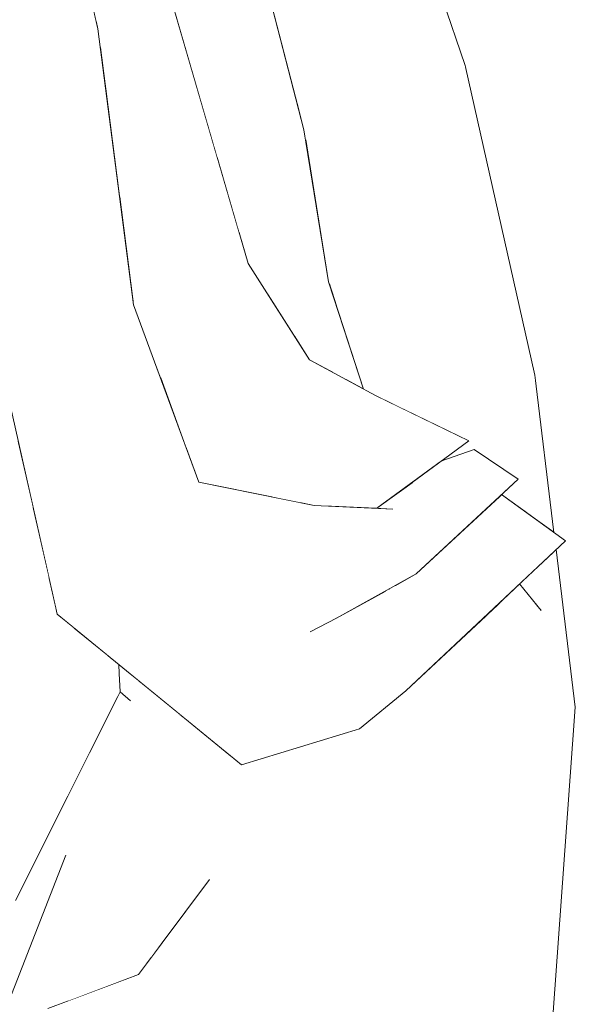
# Model space of a CAD drawing. Header units: millimetres. Extents: x 0 to 650, y -1 to 707.
# Tile 206 of 256: x 527.069 to 527.725, y 351.738 to 352.9. Entities that reach past the tile are written whole.
import ezdxf
from ezdxf.xclip import XClip

# ---------------------------------------------------------------- set-up
doc = ezdxf.new("R2010")
doc.units = ezdxf.units.MM
doc.header["$MEASUREMENT"] = 0
doc.header["$XCLIPFRAME"] = 0
doc.linetypes.add('Wipeout_Contour', pattern=[1000, 0, -1000])
doc.layers.add('Interior - Mobiliário .ARQ', color=7, linetype='Continuous')

# ---------------------------------------------------------------- blocks, each defined once
blk = doc.blocks.new('Desenho_2_2', base_point=(960.5741, 336.178))
at = {"color": 254, "linetype": 'Wipeout_Contour', "lineweight": 0, "ltscale": 1902.845318}
blk.add_wipeout([(527.186, 352.9005), (527.1126, 353.1036), (527.1591, 352.8987)], dxfattribs=at).dxf.layer = 'Interior - Mobiliário .ARQ'
at = {"color": 254, "linetype": 'Wipeout_Contour', "lineweight": 0, "ltscale": 2537.325218}
blk.add_wipeout([(527.3441, 352.7001), (527.281, 352.9717), (527.303, 352.7346), (527.3278, 352.6495)], dxfattribs=at).dxf.layer = 'Interior - Mobiliário .ARQ'
at = {"color": 254, "linetype": 'Wipeout_Contour', "lineweight": 0, "ltscale": 1902.988911}
blk.add_wipeout([(527.2514, 352.5936), (527.3081, 352.4421), (527.3385, 352.6126)], dxfattribs=at).dxf.layer = 'Interior - Mobiliário .ARQ'
at = {"color": 254, "linetype": 'Wipeout_Contour', "lineweight": 0, "ltscale": 2537.763192}
blk.add_wipeout([(527.4027, 352.5492), (527.3935, 352.5264), (527.4112, 352.4987), (527.4386, 352.4838)], dxfattribs=at).dxf.layer = 'Interior - Mobiliário .ARQ'
at = {"color": 254, "linetype": 'Wipeout_Contour', "lineweight": 0, "ltscale": 1903.555622}
blk.add_wipeout([(527.6997, 352.295), (527.6771, 352.4808), (527.6817, 352.308)], dxfattribs=at).dxf.layer = 'Interior - Mobiliário .ARQ'
at = {"color": 254, "linetype": 'Wipeout_Contour', "lineweight": 0, "ltscale": 2537.333505}
blk.add_wipeout([(527.2653, 352.3952), (527.2802, 352.3544), (527.3678, 352.3367), (527.2767, 352.4287)], dxfattribs=at).dxf.layer = 'Interior - Mobiliário .ARQ'
at = {"color": 254, "linetype": 'Wipeout_Contour', "lineweight": 0, "ltscale": 1901.456184}
blk.add_wipeout([(527.1269, 352.1944), (527.3309, 352.0206), (527.3389, 352.0444)], dxfattribs=at).dxf.layer = 'Interior - Mobiliário .ARQ'
at = {"color": 254, "linetype": 'Wipeout_Contour', "lineweight": 0, "ltscale": 2537.419777}
blk.add_wipeout([(527.4701, 352.0628), (527.5001, 351.8624), (527.6228, 352.2001), (527.5249, 352.1079)], dxfattribs=at).dxf.layer = 'Interior - Mobiliário .ARQ'
at = {"color": 254, "linetype": 'Wipeout_Contour', "lineweight": 0, "ltscale": 4435.523741}
blk.add_wipeout([(527.1232, 351.9137), (527.0345, 351.6874), (527.0453, 351.6007), (527.0425, 351.6872), (527.1022, 351.7325), (527.1265, 351.7417), (527.1394, 351.967)], dxfattribs=at).dxf.layer = 'Interior - Mobiliário .ARQ'
at = {"color": 254, "linetype": 'Wipeout_Contour', "lineweight": 0, "ltscale": 1901.865804}
blk.add_wipeout([(527.2928, 351.8852), (527.2289, 351.8393), (527.2364, 351.8097)], dxfattribs=at).dxf.layer = 'Interior - Mobiliário .ARQ'
at = {"color": 254, "linetype": 'Wipeout_Contour', "lineweight": 0, "ltscale": 1901.518245}
blk.add_wipeout([(527.2413, 351.7336), (527.4359, 351.6637), (527.3889, 351.7752)], dxfattribs=at).dxf.layer = 'Interior - Mobiliário .ARQ'
at = {"color": 254, "linetype": 'Wipeout_Contour', "lineweight": 0, "ltscale": 1903.004611}
blk.add_wipeout([(527.1165, 352.8882), (527.1611, 352.8897), (527.0854, 353.2233)], dxfattribs=at).dxf.layer = 'Interior - Mobiliário .ARQ'
at = {"color": 254, "linetype": 'Wipeout_Contour', "lineweight": 0, "ltscale": 2538.49617}
blk.add_wipeout([(527.2395, 352.9475), (527.2447, 352.9347), (527.303, 352.7346), (527.281, 352.9717)], dxfattribs=at).dxf.layer = 'Interior - Mobiliário .ARQ'
at = {"color": 254, "linetype": 'Wipeout_Contour', "lineweight": 0, "ltscale": 2537.404466}
blk.add_wipeout([(527.4148, 352.5683), (527.4027, 352.5492), (527.4386, 352.4838), (527.4475, 352.479)], dxfattribs=at).dxf.layer = 'Interior - Mobiliário .ARQ'
at = {"color": 254, "linetype": 'Wipeout_Contour', "lineweight": 0, "ltscale": 1902.569554}
blk.add_wipeout([(527.1133, 352.1983), (527.3309, 352.0206), (527.1269, 352.1944)], dxfattribs=at).dxf.layer = 'Interior - Mobiliário .ARQ'
at = {"color": 254, "linetype": 'Wipeout_Contour', "lineweight": 0, "ltscale": 1901.500936}
blk.add_wipeout([(527.2289, 351.8393), (527.2237, 351.7926), (527.2364, 351.8097)], dxfattribs=at).dxf.layer = 'Interior - Mobiliário .ARQ'
at = {"color": 254, "linetype": 'Wipeout_Contour', "lineweight": 0, "ltscale": 1902.308401}
blk.add_wipeout([(527.58, 351.7483), (527.3889, 351.7752), (527.4359, 351.6637)], dxfattribs=at).dxf.layer = 'Interior - Mobiliário .ARQ'
at = {"color": 254, "linetype": 'Wipeout_Contour', "lineweight": 0, "ltscale": 1903.469094}
blk.add_wipeout([(527.0854, 353.2233), (527.0369, 353.2297), (527.1165, 352.8882)], dxfattribs=at).dxf.layer = 'Interior - Mobiliário .ARQ'
at = {"color": 254, "linetype": 'Wipeout_Contour', "lineweight": 0, "ltscale": 1902.849335}
blk.add_wipeout([(527.2802, 352.3544), (527.2533, 352.2858), (527.4429, 352.1935)], dxfattribs=at).dxf.layer = 'Interior - Mobiliário .ARQ'
at = {"color": 254, "linetype": 'Wipeout_Contour', "lineweight": 0, "ltscale": 1902.054986}
blk.add_wipeout([(527.3176, 352.0314), (527.2615, 352.0773), (527.2928, 351.8852)], dxfattribs=at).dxf.layer = 'Interior - Mobiliário .ARQ'
at = {"color": 254, "linetype": 'Wipeout_Contour', "lineweight": 0, "ltscale": 1901.902198}
blk.add_wipeout([(527.5001, 351.8624), (527.3889, 351.7752), (527.58, 351.7483)], dxfattribs=at).dxf.layer = 'Interior - Mobiliário .ARQ'
at = {"color": 254, "linetype": 'Wipeout_Contour', "lineweight": 0, "ltscale": 1901.238184}
blk.add_wipeout([(527.2174, 351.7842), (527.2237, 351.7926), (527.2289, 351.8393)], dxfattribs=at).dxf.layer = 'Interior - Mobiliário .ARQ'
at = {"color": 254, "linetype": 'Wipeout_Contour', "lineweight": 0, "ltscale": 1902.683745}
blk.add_wipeout([(527.1165, 352.8882), (527.1374, 352.5544), (527.2033, 352.5639)], dxfattribs=at).dxf.layer = 'Interior - Mobiliário .ARQ'
at = {"color": 254, "linetype": 'Wipeout_Contour', "lineweight": 0, "ltscale": 1902.570504}
blk.add_wipeout([(527.4167, 352.3268), (527.2802, 352.3544), (527.4429, 352.1935)], dxfattribs=at).dxf.layer = 'Interior - Mobiliário .ARQ'
at = {"color": 254, "linetype": 'Wipeout_Contour', "lineweight": 0, "ltscale": 1901.598595}
blk.add_wipeout([(527.2289, 351.8393), (527.2928, 351.8852), (527.2615, 352.0773)], dxfattribs=at).dxf.layer = 'Interior - Mobiliário .ARQ'
at = {"color": 254, "linetype": 'Wipeout_Contour', "lineweight": 0, "ltscale": 1903.200441}
blk.add_wipeout([(527.2033, 352.5639), (527.1611, 352.8897), (527.1165, 352.8882)], dxfattribs=at).dxf.layer = 'Interior - Mobiliário .ARQ'
at = {"color": 254, "linetype": 'Wipeout_Contour', "lineweight": 0, "ltscale": 1902.997832}
blk.add_wipeout([(527.5371, 352.2459), (527.4167, 352.3268), (527.4429, 352.1935)], dxfattribs=at).dxf.layer = 'Interior - Mobiliário .ARQ'
at = {"color": 254, "linetype": 'Wipeout_Contour', "lineweight": 0, "ltscale": 5704.667865}
blk.add_wipeout([(527.1394, 351.967), (527.1265, 351.7417), (527.2091, 351.773), (527.2174, 351.7842), (527.2289, 351.8393), (527.1968, 352.0986), (527.1874, 352.1067), (527.1522, 352.0364), (527.1411, 351.9732)], dxfattribs=at).dxf.layer = 'Interior - Mobiliário .ARQ'
at = {"color": 254, "linetype": 'Wipeout_Contour', "lineweight": 0, "ltscale": 1903.831291}
blk.add_wipeout([(527.1165, 352.8882), (527.0369, 353.2297), (527.0261, 353.2255)], dxfattribs=at).dxf.layer = 'Interior - Mobiliário .ARQ'
at = {"color": 254, "linetype": 'Wipeout_Contour', "lineweight": 0, "ltscale": 1902.569728}
blk.add_wipeout([(527.2213, 352.5808), (527.1863, 352.6953), (527.2024, 352.5704)], dxfattribs=at).dxf.layer = 'Interior - Mobiliário .ARQ'
at = {"color": 254, "linetype": 'Wipeout_Contour', "lineweight": 0, "ltscale": 1902.973508}
blk.add_wipeout([(527.5371, 352.2459), (527.5094, 352.3226), (527.4167, 352.3268)], dxfattribs=at).dxf.layer = 'Interior - Mobiliário .ARQ'
at = {"color": 254, "linetype": 'Wipeout_Contour', "lineweight": 0, "ltscale": 2536.657566}
blk.add_wipeout([(527.5001, 351.8624), (527.58, 351.7483), (527.6365, 352.2129), (527.6228, 352.2001)], dxfattribs=at).dxf.layer = 'Interior - Mobiliário .ARQ'
at = {"color": 254, "linetype": 'Wipeout_Contour', "lineweight": 0, "ltscale": 3805.499214}
blk.add_wipeout([(527.1997, 352.0961), (527.2289, 351.8393), (527.2579, 352.0802), (527.2122, 352.1175), (527.2103, 352.1028), (527.2052, 352.0919)], dxfattribs=at).dxf.layer = 'Interior - Mobiliário .ARQ'
at = {"color": 254, "linetype": 'Wipeout_Contour', "lineweight": 0, "ltscale": 1900.786788}
blk.add_wipeout([(527.1022, 351.7325), (527.2413, 351.7336), (527.2091, 351.773)], dxfattribs=at).dxf.layer = 'Interior - Mobiliário .ARQ'
at = {"color": 254, "linetype": 'Wipeout_Contour', "lineweight": 0, "ltscale": 1902.720853}
blk.add_wipeout([(527.0261, 353.2255), (527.0825, 352.8781), (527.1165, 352.8882)], dxfattribs=at).dxf.layer = 'Interior - Mobiliário .ARQ'
at = {"color": 254, "linetype": 'Wipeout_Contour', "lineweight": 0, "ltscale": 1902.992973}
blk.add_wipeout([(527.1682, 352.8349), (527.1863, 352.6953), (527.2213, 352.5808)], dxfattribs=at).dxf.layer = 'Interior - Mobiliário .ARQ'
at = {"color": 254, "linetype": 'Wipeout_Contour', "lineweight": 0, "ltscale": 1903.530546}
blk.add_wipeout([(527.6574, 352.3578), (527.5094, 352.3226), (527.5371, 352.2459)], dxfattribs=at).dxf.layer = 'Interior - Mobiliário .ARQ'
at = {"color": 254, "linetype": 'Wipeout_Contour', "lineweight": 0, "ltscale": 2537.596076}
blk.add_wipeout([(527.58, 351.7483), (527.6846, 352.2027), (527.6573, 352.2325), (527.6365, 352.2129)], dxfattribs=at).dxf.layer = 'Interior - Mobiliário .ARQ'
at = {"color": 254, "linetype": 'Wipeout_Contour', "lineweight": 0, "ltscale": 1902.177739}
blk.add_wipeout([(527.5249, 352.1079), (527.3389, 352.0444), (527.4701, 352.0628)], dxfattribs=at).dxf.layer = 'Interior - Mobiliário .ARQ'
at = {"color": 254, "linetype": 'Wipeout_Contour', "lineweight": 0, "ltscale": 1902.050127}
blk.add_wipeout([(527.3889, 351.7752), (527.2091, 351.773), (527.2413, 351.7336)], dxfattribs=at).dxf.layer = 'Interior - Mobiliário .ARQ'
at = {"color": 254, "linetype": 'Wipeout_Contour', "lineweight": 0, "ltscale": 1902.45217}
blk.add_wipeout([(527.0825, 352.8781), (527.1027, 352.5437), (527.1374, 352.5544)], dxfattribs=at).dxf.layer = 'Interior - Mobiliário .ARQ'
at = {"color": 254, "linetype": 'Wipeout_Contour', "lineweight": 0, "ltscale": 2537.314168}
blk.add_wipeout([(527.2213, 352.5808), (527.2024, 352.5704), (527.2343, 352.4795), (527.2767, 352.4287)], dxfattribs=at).dxf.layer = 'Interior - Mobiliário .ARQ'
at = {"color": 254, "linetype": 'Wipeout_Contour', "lineweight": 0, "ltscale": 1903.1836}
blk.add_wipeout([(527.5094, 352.3226), (527.6574, 352.3578), (527.6055, 352.3927)], dxfattribs=at).dxf.layer = 'Interior - Mobiliário .ARQ'
at = {"color": 254, "linetype": 'Wipeout_Contour', "lineweight": 0, "ltscale": 1902.658767}
blk.add_wipeout([(527.3309, 352.0206), (527.4701, 352.0628), (527.3389, 352.0444)], dxfattribs=at).dxf.layer = 'Interior - Mobiliário .ARQ'
at = {"color": 254, "linetype": 'Wipeout_Contour', "lineweight": 0, "ltscale": 1901.424525}
blk.add_wipeout([(527.2928, 351.8852), (527.2091, 351.773), (527.3889, 351.7752)], dxfattribs=at).dxf.layer = 'Interior - Mobiliário .ARQ'
at = {"color": 254, "linetype": 'Wipeout_Contour', "lineweight": 0, "ltscale": 1902.219924}
blk.add_wipeout([(527.5513, 351.387), (527.6854, 351.5459), (527.58, 351.7483)], dxfattribs=at).dxf.layer = 'Interior - Mobiliário .ARQ'
at = {"color": 254, "linetype": 'Wipeout_Contour', "lineweight": 0, "ltscale": 1902.967995}
blk.add_wipeout([(527.1374, 352.5544), (527.1165, 352.8882), (527.0825, 352.8781)], dxfattribs=at).dxf.layer = 'Interior - Mobiliário .ARQ'
at = {"color": 254, "linetype": 'Wipeout_Contour', "lineweight": 0, "ltscale": 1902.357354}
blk.add_wipeout([(527.2767, 352.4287), (527.2343, 352.4795), (527.2653, 352.3952)], dxfattribs=at).dxf.layer = 'Interior - Mobiliário .ARQ'
at = {"color": 254, "linetype": 'Wipeout_Contour', "lineweight": 0, "ltscale": 2537.693383}
blk.add_wipeout([(527.6496, 352.4773), (527.6701, 352.3164), (527.6817, 352.308), (527.6771, 352.4808)], dxfattribs=at).dxf.layer = 'Interior - Mobiliário .ARQ'
at = {"color": 254, "linetype": 'Wipeout_Contour', "lineweight": 0, "ltscale": 1903.559949}
blk.add_wipeout([(527.5991, 352.4032), (527.4891, 352.4565), (527.5041, 352.3354)], dxfattribs=at).dxf.layer = 'Interior - Mobiliário .ARQ'
at = {"color": 254, "linetype": 'Wipeout_Contour', "lineweight": 0, "ltscale": 1902.146605}
blk.add_wipeout([(527.3889, 351.7752), (527.5001, 351.8624), (527.2928, 351.8852)], dxfattribs=at).dxf.layer = 'Interior - Mobiliário .ARQ'
at = {"color": 254, "linetype": 'Wipeout_Contour', "lineweight": 0, "ltscale": 1901.770002}
blk.add_wipeout([(527.4359, 351.6637), (527.5513, 351.387), (527.58, 351.7483)], dxfattribs=at).dxf.layer = 'Interior - Mobiliário .ARQ'
at = {"color": 254, "linetype": 'Wipeout_Contour', "lineweight": 0, "ltscale": 1903.076122}
blk.add_wipeout([(527.021, 352.8718), (527.0825, 352.8781), (527.0261, 353.2255)], dxfattribs=at).dxf.layer = 'Interior - Mobiliário .ARQ'
at = {"color": 254, "linetype": 'Wipeout_Contour', "lineweight": 0, "ltscale": 1904.221575}
blk.add_wipeout([(527.5623, 352.7482), (527.6771, 352.4808), (527.5949, 352.8465)], dxfattribs=at).dxf.layer = 'Interior - Mobiliário .ARQ'
at = {"color": 254, "linetype": 'Wipeout_Contour', "lineweight": 0, "ltscale": 1902.252005}
blk.add_wipeout([(527.2533, 352.2858), (527.2802, 352.3544), (527.2033, 352.5639)], dxfattribs=at).dxf.layer = 'Interior - Mobiliário .ARQ'
at = {"color": 254, "linetype": 'Wipeout_Contour', "lineweight": 0, "ltscale": 1902.972269}
blk.add_wipeout([(527.5041, 352.3354), (527.4891, 352.4565), (527.4112, 352.4987)], dxfattribs=at).dxf.layer = 'Interior - Mobiliário .ARQ'
at = {"color": 254, "linetype": 'Wipeout_Contour', "lineweight": 0, "ltscale": 1902.289023}
blk.add_wipeout([(527.7249, 352.0884), (527.58, 351.7483), (527.6854, 351.5459)], dxfattribs=at).dxf.layer = 'Interior - Mobiliário .ARQ'
at = {"color": 254, "linetype": 'Wipeout_Contour', "lineweight": 0, "ltscale": 1904.549051}
blk.add_wipeout([(527.5949, 352.8465), (527.4806, 353.183), (527.4819, 352.9787)], dxfattribs=at).dxf.layer = 'Interior - Mobiliário .ARQ'
at = {"color": 254, "linetype": 'Wipeout_Contour', "lineweight": 0, "ltscale": 1903.266603}
blk.add_wipeout([(527.6771, 352.4808), (527.5623, 352.7482), (527.6496, 352.4773)], dxfattribs=at).dxf.layer = 'Interior - Mobiliário .ARQ'
at = {"color": 254, "linetype": 'Wipeout_Contour', "lineweight": 0, "ltscale": 1902.711773}
blk.add_wipeout([(527.2033, 352.5639), (527.1374, 352.5544), (527.2533, 352.2858)], dxfattribs=at).dxf.layer = 'Interior - Mobiliário .ARQ'
at = {"color": 254, "linetype": 'Wipeout_Contour', "lineweight": 0, "ltscale": 1903.114589}
blk.add_wipeout([(527.4112, 352.4987), (527.4141, 352.3384), (527.5041, 352.3354)], dxfattribs=at).dxf.layer = 'Interior - Mobiliário .ARQ'
at = {"color": 254, "linetype": 'Wipeout_Contour', "lineweight": 0, "ltscale": 1902.866381}
blk.add_wipeout([(527.6846, 352.2027), (527.58, 351.7483), (527.7249, 352.0884)], dxfattribs=at).dxf.layer = 'Interior - Mobiliário .ARQ'
at = {"color": 254, "linetype": 'Wipeout_Contour', "lineweight": 0, "ltscale": 1903.812012}
blk.add_wipeout([(527.5949, 352.8465), (527.4819, 352.9787), (527.5623, 352.7482)], dxfattribs=at).dxf.layer = 'Interior - Mobiliário .ARQ'
at = {"color": 254, "linetype": 'Wipeout_Contour', "lineweight": 0, "ltscale": 1902.672361}
blk.add_wipeout([(527.3385, 352.6126), (527.4141, 352.3384), (527.4112, 352.4987)], dxfattribs=at).dxf.layer = 'Interior - Mobiliário .ARQ'
at = {"color": 254, "linetype": 'Wipeout_Contour', "lineweight": 0, "ltscale": 1902.894382}
blk.add_wipeout([(527.2533, 352.2858), (527.1374, 352.5544), (527.1027, 352.5437)], dxfattribs=at).dxf.layer = 'Interior - Mobiliário .ARQ'
at = {"color": 254, "linetype": 'Wipeout_Contour', "lineweight": 0, "ltscale": 1902.869822}
blk.add_wipeout([(527.4907, 352.3234), (527.5094, 352.3226), (527.5349, 352.3559)], dxfattribs=at).dxf.layer = 'Interior - Mobiliário .ARQ'
at = {"color": 254, "linetype": 'Wipeout_Contour', "lineweight": 0, "ltscale": 2538.472236}
blk.add_wipeout([(527.6831, 352.2568), (527.6846, 352.2027), (527.7249, 352.0884), (527.7022, 352.2747)], dxfattribs=at).dxf.layer = 'Interior - Mobiliário .ARQ'
at = {"layer": 'Interior - Mobiliário .ARQ', "color": 7, "linetype": 'Continuous', "lineweight": 0}
blk.add_line((527.7249, 352.0884), (527.6854, 351.5459), dxfattribs=at)
at = {"color": 254, "linetype": 'Wipeout_Contour', "lineweight": 0, "ltscale": 1903.001052}
blk.add_wipeout([(527.3081, 352.4421), (527.4141, 352.3384), (527.3385, 352.6126)], dxfattribs=at).dxf.layer = 'Interior - Mobiliário .ARQ'
at = {"color": 254, "linetype": 'Wipeout_Contour', "lineweight": 0, "ltscale": 1901.848068}
blk.add_wipeout([(527.1027, 352.5437), (527.2193, 352.2722), (527.2533, 352.2858)], dxfattribs=at).dxf.layer = 'Interior - Mobiliário .ARQ'
at = {"color": 254, "linetype": 'Wipeout_Contour', "lineweight": 0, "ltscale": 2537.904088}
blk.add_wipeout([(527.5349, 352.3559), (527.5094, 352.3226), (527.6055, 352.3927), (527.5663, 352.379)], dxfattribs=at).dxf.layer = 'Interior - Mobiliário .ARQ'
at = {"color": 254, "linetype": 'Wipeout_Contour', "lineweight": 0, "ltscale": 1903.339775}
blk.add_wipeout([(527.6783, 352.2522), (527.6846, 352.2027), (527.6831, 352.2568)], dxfattribs=at).dxf.layer = 'Interior - Mobiliário .ARQ'
at = {"color": 254, "linetype": 'Wipeout_Contour', "lineweight": 0, "ltscale": 2537.140341}
blk.add_wipeout([(527.361, 352.5774), (527.3819, 352.5447), (527.3935, 352.5264), (527.4027, 352.5492)], dxfattribs=at).dxf.layer = 'Interior - Mobiliário .ARQ'
at = {"color": 254, "linetype": 'Wipeout_Contour', "lineweight": 0, "ltscale": 1902.567105}
blk.add_wipeout([(527.5041, 352.3354), (527.4307, 352.3262), (527.4894, 352.3235)], dxfattribs=at).dxf.layer = 'Interior - Mobiliário .ARQ'
at = {"color": 254, "linetype": 'Wipeout_Contour', "lineweight": 0, "ltscale": 1902.001979}
blk.add_wipeout([(527.4429, 352.1935), (527.2193, 352.2722), (527.412, 352.1774)], dxfattribs=at).dxf.layer = 'Interior - Mobiliário .ARQ'
at = {"color": 254, "linetype": 'Wipeout_Contour', "lineweight": 0, "ltscale": 3172.369354}
blk.add_wipeout([(527.3278, 352.6495), (527.3385, 352.6126), (527.361, 352.5774), (527.4027, 352.5492), (527.3441, 352.7001)], dxfattribs=at).dxf.layer = 'Interior - Mobiliário .ARQ'
at = {"color": 254, "linetype": 'Wipeout_Contour', "lineweight": 0, "ltscale": 1902.899464}
blk.add_wipeout([(527.4429, 352.1935), (527.2533, 352.2858), (527.2193, 352.2722)], dxfattribs=at).dxf.layer = 'Interior - Mobiliário .ARQ'
at = {"color": 254, "linetype": 'Wipeout_Contour', "lineweight": 0, "ltscale": 1902.970558}
blk.add_wipeout([(527.3786, 352.7228), (527.4148, 352.5683), (527.4333, 352.5909)], dxfattribs=at).dxf.layer = 'Interior - Mobiliário .ARQ'
at = {"color": 254, "linetype": 'Wipeout_Contour', "lineweight": 0, "ltscale": 1903.557819}
blk.add_wipeout([(527.4333, 352.5909), (527.4045, 352.7706), (527.3786, 352.7228)], dxfattribs=at).dxf.layer = 'Interior - Mobiliário .ARQ'
at = {"color": 254, "linetype": 'Wipeout_Contour', "lineweight": 0, "ltscale": 1904.054539}
blk.add_wipeout([(527.4045, 352.7706), (527.341, 353.0147), (527.3149, 352.9899)], dxfattribs=at).dxf.layer = 'Interior - Mobiliário .ARQ'
at = {"color": 254, "linetype": 'Wipeout_Contour', "lineweight": 0, "ltscale": 1903.174699}
blk.add_wipeout([(527.3149, 352.9899), (527.3786, 352.7228), (527.4045, 352.7706)], dxfattribs=at).dxf.layer = 'Interior - Mobiliário .ARQ'
at = {"color": 254, "linetype": 'Wipeout_Contour', "lineweight": 0, "ltscale": 1903.550288}
blk.add_wipeout([(527.3385, 352.6126), (527.2447, 352.9347), (527.186, 352.9005)], dxfattribs=at).dxf.layer = 'Interior - Mobiliário .ARQ'
at = {"color": 254, "linetype": 'Wipeout_Contour', "lineweight": 0, "ltscale": 1902.867325}
blk.add_wipeout([(527.186, 352.9005), (527.2514, 352.5936), (527.3385, 352.6126)], dxfattribs=at).dxf.layer = 'Interior - Mobiliário .ARQ'
at = {"color": 254, "linetype": 'Wipeout_Contour', "lineweight": 0, "ltscale": 1903.047785}
blk.add_wipeout([(527.281, 352.9717), (527.3441, 352.7001), (527.3786, 352.7228)], dxfattribs=at).dxf.layer = 'Interior - Mobiliário .ARQ'
at = {"color": 254, "linetype": 'Wipeout_Contour', "lineweight": 0, "ltscale": 2538.476331}
blk.add_wipeout([(527.186, 352.9005), (527.1591, 352.8987), (527.1635, 352.8714), (527.2514, 352.5936)], dxfattribs=at).dxf.layer = 'Interior - Mobiliário .ARQ'
at = {"layer": 'Interior - Mobiliário .ARQ', "color": 7, "linetype": 'Continuous', "lineweight": 0}
blk.add_line((527.0854, 353.2233), (527.1611, 352.8897), dxfattribs=at)
at = {"color": 254, "linetype": 'Wipeout_Contour', "lineweight": 0, "ltscale": 1903.904615}
blk.add_wipeout([(527.3786, 352.7228), (527.3149, 352.9899), (527.281, 352.9717)], dxfattribs=at).dxf.layer = 'Interior - Mobiliário .ARQ'
at = {"color": 254, "linetype": 'Wipeout_Contour', "lineweight": 0, "ltscale": 2537.445275}
blk.add_wipeout([(527.1635, 352.8714), (527.1682, 352.8349), (527.2213, 352.5808), (527.2514, 352.5936)], dxfattribs=at).dxf.layer = 'Interior - Mobiliário .ARQ'
at = {"layer": 'Interior - Mobiliário .ARQ', "color": 7, "linetype": 'Continuous', "lineweight": 0}
blk.add_line((527.2033, 352.5639), (527.1611, 352.8897), dxfattribs=at)
at = {"color": 254, "linetype": 'Wipeout_Contour', "lineweight": 0, "ltscale": 1904.1208}
blk.add_wipeout([(527.3451, 352.9992), (527.3966, 352.801), (527.4819, 352.9787)], dxfattribs=at).dxf.layer = 'Interior - Mobiliário .ARQ'
at = {"color": 254, "linetype": 'Wipeout_Contour', "lineweight": 0, "ltscale": 1903.398447}
blk.add_wipeout([(527.3786, 352.7228), (527.3441, 352.7001), (527.4027, 352.5492)], dxfattribs=at).dxf.layer = 'Interior - Mobiliário .ARQ'
at = {"color": 254, "linetype": 'Wipeout_Contour', "lineweight": 0, "ltscale": 1902.368652}
blk.add_wipeout([(527.2213, 352.5808), (527.2767, 352.4287), (527.3081, 352.4421)], dxfattribs=at).dxf.layer = 'Interior - Mobiliário .ARQ'
at = {"layer": 'Interior - Mobiliário .ARQ', "color": 7, "linetype": 'Continuous', "lineweight": 0}
blk.add_line((527.2447, 352.9347), (527.3385, 352.6126), dxfattribs=at)
at = {"color": 254, "linetype": 'Wipeout_Contour', "lineweight": 0, "ltscale": 1902.898082}
blk.add_wipeout([(527.4027, 352.5492), (527.4148, 352.5683), (527.3786, 352.7228)], dxfattribs=at).dxf.layer = 'Interior - Mobiliário .ARQ'
at = {"color": 254, "linetype": 'Wipeout_Contour', "lineweight": 0, "ltscale": 1903.141549}
blk.add_wipeout([(527.3081, 352.4421), (527.2514, 352.5936), (527.2213, 352.5808)], dxfattribs=at).dxf.layer = 'Interior - Mobiliário .ARQ'
at = {"color": 254, "linetype": 'Wipeout_Contour', "lineweight": 0, "ltscale": 2536.050898}
blk.add_wipeout([(527.2767, 352.4287), (527.3678, 352.3367), (527.4003, 352.3301), (527.4141, 352.3384)], dxfattribs=at).dxf.layer = 'Interior - Mobiliário .ARQ'
at = {"color": 254, "linetype": 'Wipeout_Contour', "lineweight": 0, "ltscale": 1903.333739}
blk.add_wipeout([(527.4148, 352.5683), (527.4475, 352.479), (527.4333, 352.5909)], dxfattribs=at).dxf.layer = 'Interior - Mobiliário .ARQ'
at = {"color": 254, "linetype": 'Wipeout_Contour', "lineweight": 0, "ltscale": 1902.727421}
blk.add_wipeout([(527.2193, 352.2722), (527.1027, 352.5437), (527.0493, 352.5418)], dxfattribs=at).dxf.layer = 'Interior - Mobiliário .ARQ'
at = {"color": 254, "linetype": 'Wipeout_Contour', "lineweight": 0, "ltscale": 1903.169702}
blk.add_wipeout([(527.3081, 352.4421), (527.2767, 352.4287), (527.4141, 352.3384)], dxfattribs=at).dxf.layer = 'Interior - Mobiliário .ARQ'
at = {"color": 254, "linetype": 'Wipeout_Contour', "lineweight": 0, "ltscale": 1902.981092}
blk.add_wipeout([(527.4333, 352.5909), (527.4544, 352.4753), (527.4747, 352.4643)], dxfattribs=at).dxf.layer = 'Interior - Mobiliário .ARQ'
at = {"color": 254, "linetype": 'Wipeout_Contour', "lineweight": 0, "ltscale": 1902.007241}
blk.add_wipeout([(527.0493, 352.5418), (527.1269, 352.1944), (527.2193, 352.2722)], dxfattribs=at).dxf.layer = 'Interior - Mobiliário .ARQ'
at = {"color": 254, "linetype": 'Wipeout_Contour', "lineweight": 0, "ltscale": 3172.00549}
blk.add_wipeout([(527.4003, 352.3301), (527.4167, 352.3268), (527.4307, 352.3262), (527.5041, 352.3354), (527.4141, 352.3384)], dxfattribs=at).dxf.layer = 'Interior - Mobiliário .ARQ'
at = {"layer": 'Interior - Mobiliário .ARQ', "color": 7, "linetype": 'Continuous', "lineweight": 0}
for p, q in [((527.2033, 352.5639), (527.2802, 352.3544)), ((527.2802, 352.3544), (527.4167, 352.3268))]:
    blk.add_line(p, q, dxfattribs=at)
at = {"color": 254, "linetype": 'Wipeout_Contour', "lineweight": 0, "ltscale": 1902.320264}
blk.add_wipeout([(527.021, 352.8718), (527.0493, 352.5418), (527.1027, 352.5437)], dxfattribs=at).dxf.layer = 'Interior - Mobiliário .ARQ'
at = {"color": 254, "linetype": 'Wipeout_Contour', "lineweight": 0, "ltscale": 1904.081358}
blk.add_wipeout([(527.5623, 352.7482), (527.4063, 352.759), (527.4333, 352.5909)], dxfattribs=at).dxf.layer = 'Interior - Mobiliário .ARQ'
at = {"color": 254, "linetype": 'Wipeout_Contour', "lineweight": 0, "ltscale": 3172.313364}
blk.add_wipeout([(527.4411, 352.5672), (527.4747, 352.4643), (527.4891, 352.4565), (527.5266, 352.4383), (527.6496, 352.4773)], dxfattribs=at).dxf.layer = 'Interior - Mobiliário .ARQ'
at = {"color": 254, "linetype": 'Wipeout_Contour', "lineweight": 0, "ltscale": 1903.260649}
blk.add_wipeout([(527.4894, 352.3235), (527.5991, 352.4032), (527.5041, 352.3354)], dxfattribs=at).dxf.layer = 'Interior - Mobiliário .ARQ'
at = {"color": 254, "linetype": 'Wipeout_Contour', "lineweight": 0, "ltscale": 1902.192328}
blk.add_wipeout([(527.2193, 352.2722), (527.1269, 352.1944), (527.412, 352.1774)], dxfattribs=at).dxf.layer = 'Interior - Mobiliário .ARQ'
at = {"layer": 'Interior - Mobiliário .ARQ', "color": 7, "linetype": 'Continuous', "lineweight": 0}
blk.add_line((527.3385, 352.6126), (527.4112, 352.4987), dxfattribs=at)
at = {"color": 254, "linetype": 'Wipeout_Contour', "lineweight": 0, "ltscale": 3172.957547}
blk.add_wipeout([(527.4819, 352.9787), (527.3966, 352.801), (527.4045, 352.7706), (527.4063, 352.759), (527.5623, 352.7482)], dxfattribs=at).dxf.layer = 'Interior - Mobiliário .ARQ'
at = {"color": 254, "linetype": 'Wipeout_Contour', "lineweight": 0, "ltscale": 1902.739543}
blk.add_wipeout([(527.1027, 352.5437), (527.0825, 352.8781), (527.021, 352.8718)], dxfattribs=at).dxf.layer = 'Interior - Mobiliário .ARQ'
at = {"color": 254, "linetype": 'Wipeout_Contour', "lineweight": 0, "ltscale": 1902.20912}
blk.add_wipeout([(527.412, 352.1774), (527.1269, 352.1944), (527.3389, 352.0444)], dxfattribs=at).dxf.layer = 'Interior - Mobiliário .ARQ'
at = {"layer": 'Interior - Mobiliário .ARQ', "color": 7, "linetype": 'Continuous', "lineweight": 0}
for p, q in [((527.5949, 352.8465), (527.4806, 353.183)), ((527.341, 353.0147), (527.4045, 352.7706))]:
    blk.add_line(p, q, dxfattribs=at)
at = {"color": 254, "linetype": 'Wipeout_Contour', "lineweight": 0, "ltscale": 2538.205819}
blk.add_wipeout([(527.4343, 352.5879), (527.4411, 352.5672), (527.6496, 352.4773), (527.5623, 352.7482)], dxfattribs=at).dxf.layer = 'Interior - Mobiliário .ARQ'
at = {"color": 254, "linetype": 'Wipeout_Contour', "lineweight": 0, "ltscale": 1901.423142}
blk.add_wipeout([(527.0295, 352.5695), (527.1133, 352.1983), (527.1269, 352.1944)], dxfattribs=at).dxf.layer = 'Interior - Mobiliário .ARQ'
at = {"color": 254, "linetype": 'Wipeout_Contour', "lineweight": 0, "ltscale": 3171.244332}
blk.add_wipeout([(527.412, 352.1774), (527.3389, 352.0444), (527.502, 352.2264), (527.4527, 352.1989), (527.4429, 352.1935)], dxfattribs=at).dxf.layer = 'Interior - Mobiliário .ARQ'
at = {"color": 254, "linetype": 'Wipeout_Contour', "lineweight": 0, "ltscale": 2535.698408}
blk.add_wipeout([(527.0689, 351.9057), (527.1865, 352.1284), (527.1705, 352.1516), (527.1326, 352.1825)], dxfattribs=at).dxf.layer = 'Interior - Mobiliário .ARQ'
at = {"layer": 'Interior - Mobiliário .ARQ', "color": 7, "linetype": 'Continuous', "lineweight": 0}
for p, q in [((527.4333, 352.5909), (527.4045, 352.7706)), ((527.4333, 352.5909), (527.4747, 352.4643)), ((527.4112, 352.4987), (527.4891, 352.4565))]:
    blk.add_line(p, q, dxfattribs=at)
at = {"color": 254, "linetype": 'Wipeout_Contour', "lineweight": 0, "ltscale": 1902.616585}
blk.add_wipeout([(527.1269, 352.1944), (527.0493, 352.5418), (527.0295, 352.5695)], dxfattribs=at).dxf.layer = 'Interior - Mobiliário .ARQ'
at = {"color": 254, "linetype": 'Wipeout_Contour', "lineweight": 0, "ltscale": 1902.170081}
blk.add_wipeout([(527.3389, 352.0444), (527.5249, 352.1079), (527.5059, 352.2285)], dxfattribs=at).dxf.layer = 'Interior - Mobiliário .ARQ'
at = {"color": 254, "linetype": 'Wipeout_Contour', "lineweight": 0, "ltscale": 1901.228098}
blk.add_wipeout([(527.1522, 352.0364), (527.064, 351.8603), (527.1411, 351.9732)], dxfattribs=at).dxf.layer = 'Interior - Mobiliário .ARQ'
at = {"layer": 'Interior - Mobiliário .ARQ', "color": 7, "linetype": 'Continuous', "lineweight": 0}
blk.add_line((527.412, 352.1774), (527.4429, 352.1935), dxfattribs=at)
at = {"color": 254, "linetype": 'Wipeout_Contour', "lineweight": 0, "ltscale": 2537.590662}
blk.add_wipeout([(527.5125, 352.2322), (527.7133, 352.2852), (527.6378, 352.3396), (527.5371, 352.2459)], dxfattribs=at).dxf.layer = 'Interior - Mobiliário .ARQ'
at = {"color": 254, "linetype": 'Wipeout_Contour', "lineweight": 0, "ltscale": 1901.671339}
blk.add_wipeout([(527.2928, 351.8852), (527.5001, 351.8624), (527.4701, 352.0628)], dxfattribs=at).dxf.layer = 'Interior - Mobiliário .ARQ'
at = {"color": 254, "linetype": 'Wipeout_Contour', "lineweight": 0, "ltscale": 2534.993879}
blk.add_wipeout([(527.064, 351.8603), (527.0164, 351.6413), (527.1232, 351.9137), (527.1394, 351.967)], dxfattribs=at).dxf.layer = 'Interior - Mobiliário .ARQ'
at = {"layer": 'Interior - Mobiliário .ARQ', "color": 7, "linetype": 'Continuous', "lineweight": 0}
for p, q in [((527.6997, 352.295), (527.6771, 352.4808)), ((527.4167, 352.3268), (527.5094, 352.3226)), ((527.2091, 351.773), (527.1022, 351.7325))]:
    blk.add_line(p, q, dxfattribs=at)
at = {"color": 254, "linetype": 'Wipeout_Contour', "lineweight": 0, "ltscale": 5074.800441}
blk.add_wipeout([(527.5266, 352.4383), (527.5991, 352.4032), (527.5663, 352.379), (527.6055, 352.3927), (527.6574, 352.3578), (527.6378, 352.3396), (527.6701, 352.3164), (527.6496, 352.4773)], dxfattribs=at).dxf.layer = 'Interior - Mobiliário .ARQ'
at = {"color": 254, "linetype": 'Wipeout_Contour', "lineweight": 0, "ltscale": 1903.515657}
blk.add_wipeout([(527.5125, 352.2322), (527.5249, 352.1079), (527.7133, 352.2852)], dxfattribs=at).dxf.layer = 'Interior - Mobiliário .ARQ'
at = {"color": 254, "linetype": 'Wipeout_Contour', "lineweight": 0, "ltscale": 1901.640048}
blk.add_wipeout([(527.0689, 351.9057), (527.064, 351.8603), (527.1874, 352.1067)], dxfattribs=at).dxf.layer = 'Interior - Mobiliário .ARQ'
at = {"color": 254, "linetype": 'Wipeout_Contour', "lineweight": 0, "ltscale": 2537.016726}
blk.add_wipeout([(527.2928, 351.8852), (527.4701, 352.0628), (527.3309, 352.0206), (527.3176, 352.0314)], dxfattribs=at).dxf.layer = 'Interior - Mobiliário .ARQ'
at = {"layer": 'Interior - Mobiliário .ARQ', "color": 7, "linetype": 'Continuous', "lineweight": 0}
for p, q in [((527.6771, 352.4808), (527.5949, 352.8465)), ((527.5991, 352.4032), (527.4891, 352.4565)), ((527.5991, 352.4032), (527.4907, 352.3234)), ((527.5663, 352.379), (527.6055, 352.3927)), ((527.6574, 352.3578), (527.6055, 352.3927)), ((527.7133, 352.2852), (527.6378, 352.3396)), ((527.7249, 352.0884), (527.7022, 352.2747)), ((527.5371, 352.2459), (527.4429, 352.1935)), ((527.4701, 352.0628), (527.5249, 352.1079)), ((527.4701, 352.0628), (527.3309, 352.0206)), ((527.2928, 351.8852), (527.2091, 351.773))]:
    blk.add_line(p, q, dxfattribs=at)
at = {"color": 254, "linetype": 'Wipeout_Contour', "lineweight": 0, "ltscale": 1903.165885}
blk.add_wipeout([(527.6783, 352.2522), (527.6591, 352.2342), (527.6846, 352.2027)], dxfattribs=at).dxf.layer = 'Interior - Mobiliário .ARQ'
at = {"color": 254, "linetype": 'Wipeout_Contour', "lineweight": 0, "ltscale": 1901.496399}
blk.add_wipeout([(527.1874, 352.1067), (527.1865, 352.1284), (527.0689, 351.9057)], dxfattribs=at).dxf.layer = 'Interior - Mobiliário .ARQ'
at = {"layer": 'Interior - Mobiliário .ARQ', "color": 7, "linetype": 'Continuous', "lineweight": 0}
for p, q in [((527.6574, 352.3578), (527.5371, 352.2459)), ((527.7133, 352.2852), (527.5249, 352.1079)), ((527.6846, 352.2027), (527.6591, 352.2342))]:
    blk.add_line(p, q, dxfattribs=at)
at = {"color": 254, "linetype": 'Wipeout_Contour', "lineweight": 0, "ltscale": 1902.148223}
blk.add_wipeout([(526.9928, 352.1909), (526.9947, 351.9646), (527.0939, 352.2059)], dxfattribs=at).dxf.layer = 'Interior - Mobiliário .ARQ'
at = {"color": 254, "linetype": 'Wipeout_Contour', "lineweight": 0, "ltscale": 2535.933183}
blk.add_wipeout([(527.1865, 352.1284), (527.2103, 352.1028), (527.2085, 352.1205), (527.1984, 352.1288)], dxfattribs=at).dxf.layer = 'Interior - Mobiliário .ARQ'
at = {"color": 254, "linetype": 'Wipeout_Contour', "lineweight": 0, "ltscale": 2536.019172}
blk.add_wipeout([(527.0939, 352.2059), (527.0689, 351.9057), (527.1326, 352.1825), (527.1133, 352.1983)], dxfattribs=at).dxf.layer = 'Interior - Mobiliário .ARQ'
at = {"color": 254, "linetype": 'Wipeout_Contour', "lineweight": 0, "ltscale": 1901.654325}
blk.add_wipeout([(527.1865, 352.1284), (527.2015, 352.0953), (527.2103, 352.1028)], dxfattribs=at).dxf.layer = 'Interior - Mobiliário .ARQ'
at = {"color": 254, "linetype": 'Wipeout_Contour', "lineweight": 0, "ltscale": 1901.034329}
blk.add_wipeout([(527.0939, 352.2059), (526.9947, 351.9646), (527.0689, 351.9057)], dxfattribs=at).dxf.layer = 'Interior - Mobiliário .ARQ'
at = {"color": 254, "linetype": 'Wipeout_Contour', "lineweight": 0, "ltscale": 1902.181904}
blk.add_wipeout([(527.2015, 352.0953), (527.1865, 352.1284), (527.1874, 352.1067)], dxfattribs=at).dxf.layer = 'Interior - Mobiliário .ARQ'
at = {"layer": 'Interior - Mobiliário .ARQ', "color": 7, "linetype": 'Continuous', "lineweight": 0}
for p, q in [((527.1865, 352.1284), (527.1861, 352.1388)), ((527.1874, 352.1067), (527.1865, 352.1284)), ((527.064, 351.8603), (527.1874, 352.1067)), ((527.1874, 352.1067), (527.1997, 352.0961)), ((527.1232, 351.9137), (527.0164, 351.6413))]:
    blk.add_line(p, q, dxfattribs=at)
at = {"color": 254, "linetype": 'Wipeout_Contour', "lineweight": 0, "ltscale": 1901.603687}
blk.add_wipeout([(527.0939, 352.2059), (527.1121, 352.2035), (527.1032, 352.2432)], dxfattribs=at).dxf.layer = 'Interior - Mobiliário .ARQ'
at = {"layer": 'Interior - Mobiliário .ARQ', "color": 7, "linetype": 'Continuous', "lineweight": 0}
blk.add_line((527.1133, 352.1983), (527.3309, 352.0206), dxfattribs=at)
at = {"color": 254, "linetype": 'Wipeout_Contour', "lineweight": 0, "ltscale": 2534.846699}
blk.add_wipeout([(527.0846, 352.3253), (526.9928, 352.1909), (527.0939, 352.2059), (527.1032, 352.2432)], dxfattribs=at).dxf.layer = 'Interior - Mobiliário .ARQ'
at = {"color": 254, "linetype": 'Wipeout_Contour', "lineweight": 0, "ltscale": 1901.684975}
blk.add_wipeout([(526.9928, 352.1909), (527.0846, 352.3253), (527.067, 352.4037)], dxfattribs=at).dxf.layer = 'Interior - Mobiliário .ARQ'
at = {"layer": 'Interior - Mobiliário .ARQ', "color": 7, "linetype": 'Continuous', "lineweight": 0}
blk.add_line((527.1133, 352.1983), (527.0295, 352.5695), dxfattribs=at)

msp = doc.modelspace()

# ---------------------------------------------------------------- block references
at = {"color": 7, "linetype": 'Continuous', "lineweight": 0}
ref = msp.add_blockref('Desenho_2_2', (960.5741, 336.178), dxfattribs=at)
XClip(ref).set_block_clipping_path([(351.923237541, 325.8360772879), (633.5139366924, 392.5007536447)])

doc.saveas('drawing.dxf')
